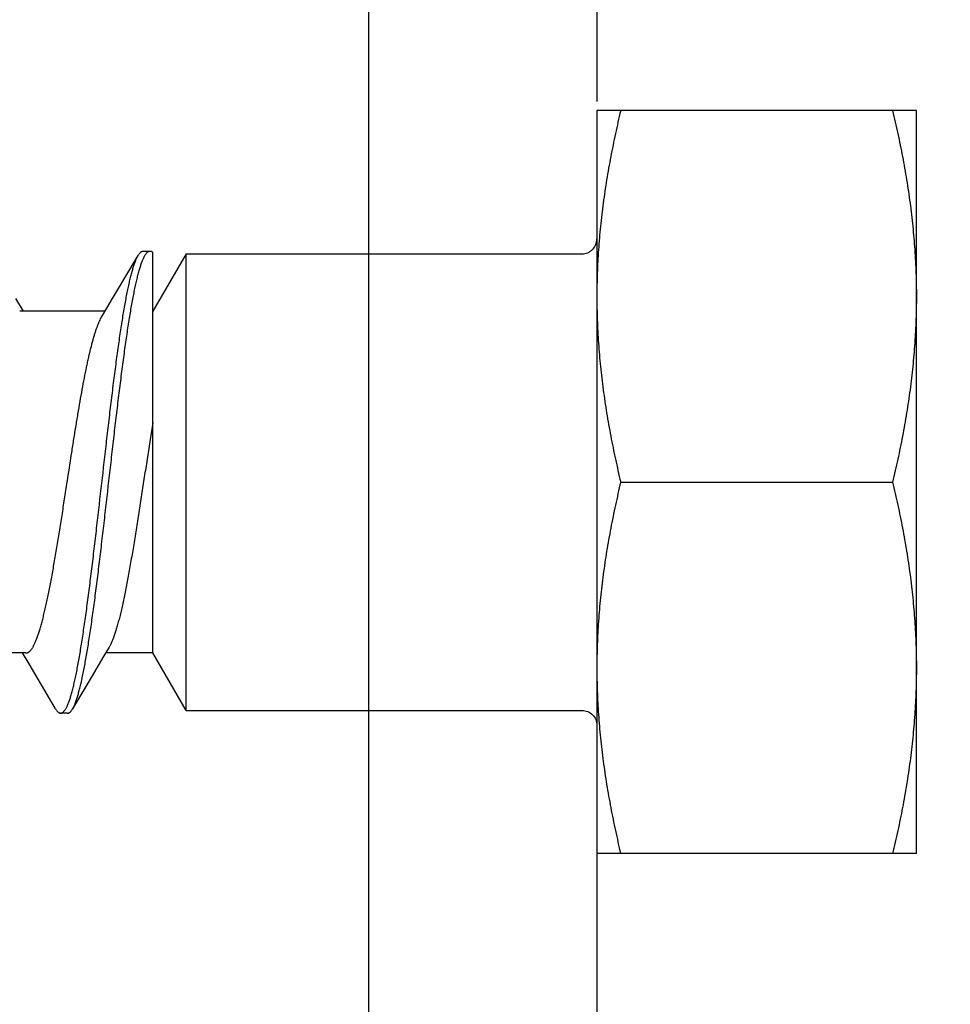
# Model space of a CAD drawing. Header units: feet. Extents: x -114 to 1432, y 355 to 669.
# Tile 158 of 195: x 1248.257 to 1249.021, y 485.759 to 486.568. Entities that reach past the tile are written whole.
import ezdxf

# ---------------------------------------------------------------- set-up
doc = ezdxf.new("R2010")
doc.units = ezdxf.units.FT
doc.header["$MEASUREMENT"] = 0
doc.linetypes.add('DOT', pattern=[0.25, 0, -0.25])
doc.linetypes.add('HIDDEN', pattern=[0.375, 0.25, -0.125])
for name, color, linetype in [('-HARDWARE', 7, 'Continuous'), ('A-BULLETINBOARD', 3, 'Continuous'), ('A-HIDDEN', 8, 'DOT'), ('A-POSTS&BEAMS', 5, 'Continuous'), ('G-ANNO-DIM', 2, 'Continuous')]:
    doc.layers.add(name, color=color, linetype=linetype)
doc.styles.add('Arial', font='arial.ttf')
doc.dimstyles.new('MS-16A', dxfattribs={"dimscale": 13, "dimtxt": 0.18, "dimasz": 0.18, "dimexe": 0.125, "dimexo": 0.0625, "dimgap": 0.03125, "dimtad": 1, "dimdec": 3, "dimzin": 3, "dimdsep": 46, "dimlunit": 4, "dimtxsty": 'Arial', "dimcen": 0.03125, "dimclrd": 2, "dimclre": 2, "dimclrt": 7, "dimadec": 1, "dimazin": 0, "dimtfac": 1, "dimtdec": 3, "dimtofl": 0, "dimtmove": 0, "dimatfit": 3, "dimfxl": 1, "dimtolj": 1, "dimtzin": 0, "dimarcsym": 0})

# ---------------------------------------------------------------- blocks, each defined once
blk = doc.blocks.new('*D636')
at = {"layer": 'Defpoints', "color": 0, "transparency": 16777216}
for p in [(1248.54362, 504.18809), (1239.0406, 456.18809), (1248.54362, 456.18809)]:
    blk.add_point(p, dxfattribs=at)
at = {"layer": 'G-ANNO-DIM', "color": 2, "lineweight": -2, "transparency": 16777216}
for p, q in [((1247.73112, 504.18809), (1237.4156, 504.18809)), ((1239.0406, 501.84809), (1239.0406, 458.52809)), ((1247.73112, 456.18809), (1237.4156, 456.18809))]:
    blk.add_line(p, q, dxfattribs=at)
at = {"layer": 'G-ANNO-DIM', "color": 2, "transparency": 16777216}
for points in [[(1238.6506, 501.84809), (1239.4306, 501.84809), (1239.0406, 504.18809)], [(1238.6506, 458.52809), (1239.4306, 458.52809), (1239.0406, 456.18809)]]:
    blk.add_solid(points, dxfattribs=at)
at = {"layer": 'G-ANNO-DIM', "color": 7, "transparency": 16777216, "insert": (1237.43961, 480.18809), "char_height": 2.34, "attachment_point": 5, "rotation": 90, "style": 'Arial'}
blk.add_mtext('\\A1;4\'-0"', dxfattribs=at)
blk = doc.blocks.new('2.5IN_LAGSCREW')
at = {"layer": '-HARDWARE', "color": 7}
for p, q in [((1218.08275, 511.58143), (1218.08275, 512.19158)), ((1218.08275, 512.19158), (1218.34512, 512.19158)), ((1218.34512, 512.19158), (1218.34512, 511.58143)), ((1218.68249, 511.699), (1218.68249, 512.074)), ((1218.68249, 512.074), (1218.70972, 512.02684)), ((1218.70972, 511.74617), (1218.70972, 512.07518)), ((1218.71764, 512.07626), (1218.71203, 512.07626)), ((1218.73265, 512.05435), (1218.72184, 512.07268)), ((1218.82245, 512.03719), (1218.81629, 512.02684)), ((1218.74897, 512.02684), (1218.81908, 512.02684)), ((1218.32557, 511.8865), (1218.1023, 511.8865)), ((1218.68249, 511.699), (1218.70972, 511.74617)), ((1218.70972, 511.74617), (1218.74849, 511.74617)), ((1218.81059, 511.73578), (1218.81677, 511.74617)), ((1218.81397, 511.74617), (1218.88408, 511.74617)), ((1218.7648, 511.71869), (1218.77563, 511.70032)), ((1218.77982, 511.69674), (1218.78544, 511.69674)), ((1218.08275, 511.58143), (1218.34512, 511.58143))]:
    blk.add_line(p, q, dxfattribs=at)
for points in [[(1218.68249, 512.074), (1218.35732, 512.074, -0.414214), (1218.34512, 512.0862)], [(1218.68249, 511.699), (1218.35732, 511.699, 0.414214), (1218.34512, 511.6868)]]:
    blk.add_lwpolyline(points, format="xyb", dxfattribs=at)
for points in [[(1218.75179, 512.02211), (1218.74752, 512.02927), (1218.74279, 512.03723), (1218.73783, 512.04558), (1218.73265, 512.05435)], [(1218.74567, 511.75089), (1218.74993, 511.74376), (1218.75466, 511.73581), (1218.75961, 511.72745), (1218.7648, 511.71869)], [(1218.78963, 511.70032), (1218.80044, 511.71866), (1218.80563, 511.72742), (1218.81059, 511.73578)]]:
    blk.add_lwpolyline(points, dxfattribs=at)
for points, knots in [([(1218.1023, 512.19158), (1218.1008, 512.18531), (1218.09794, 512.17275), (1218.09408, 512.15382), (1218.09071, 512.13482), (1218.08788, 512.11576), (1218.08562, 512.09664), (1218.08398, 512.07747), (1218.08298, 512.05826), (1218.08275, 512.04545), (1218.08275, 512.03904)], [0, 0, 0, 0, 0.125453, 0.250754, 0.375907, 0.500921, 0.625811, 0.750601, 0.875319, 1, 1, 1, 1]), ([(1218.32557, 512.19158), (1218.32707, 512.18531), (1218.32994, 512.17275), (1218.33379, 512.15382), (1218.33716, 512.13482), (1218.34, 512.11576), (1218.34226, 512.09664), (1218.3439, 512.07747), (1218.3449, 512.05826), (1218.34512, 512.04545), (1218.34512, 512.03904)], [0, 0, 0, 0, 0.125453, 0.250754, 0.375907, 0.500921, 0.625811, 0.750601, 0.875319, 1, 1, 1, 1]), ([(1218.71203, 512.07626), (1218.71193, 512.07626), (1218.71174, 512.07625), (1218.71145, 512.0762), (1218.71116, 512.07611), (1218.71076, 512.07595), (1218.71027, 512.07565), (1218.7099, 512.07535), (1218.70972, 512.07518)], [0, 0, 0, 0, 0.110716, 0.222946, 0.338143, 0.45765, 0.713987, 1, 1, 1, 1]), ([(1218.77563, 511.70032), (1218.77545, 511.70062), (1218.77511, 511.70124), (1218.77461, 511.70223), (1218.77412, 511.70332), (1218.77362, 511.70451), (1218.77313, 511.70579), (1218.77263, 511.70717), (1218.77214, 511.70865), (1218.77164, 511.71021), (1218.77114, 511.71188), (1218.77047, 511.71427), (1218.76962, 511.7175), (1218.76863, 511.72164), (1218.76764, 511.72612), (1218.76665, 511.73095), (1218.76566, 511.73611), (1218.76467, 511.74159), (1218.76368, 511.74737), (1218.76269, 511.75345), (1218.76169, 511.75981), (1218.7607, 511.76644), (1218.75936, 511.77578), (1218.75769, 511.788), (1218.75571, 511.80328), (1218.75373, 511.81927), (1218.75175, 511.83582), (1218.74977, 511.8528), (1218.74713, 511.87588), (1218.7445, 511.89906), (1218.74186, 511.92212), (1218.73988, 511.93906), (1218.7379, 511.95555), (1218.73592, 511.97147), (1218.73425, 511.98429), (1218.73291, 511.99416), (1218.73192, 512.00124), (1218.73093, 512.00806), (1218.72994, 512.01463), (1218.72894, 512.02093), (1218.72795, 512.02695), (1218.72696, 512.03266), (1218.72597, 512.03807), (1218.72498, 512.04316), (1218.72399, 512.04791), (1218.723, 512.05232), (1218.72201, 512.05638), (1218.72117, 512.05954), (1218.72049, 512.06188), (1218.71999, 512.0635), (1218.7195, 512.06503), (1218.719, 512.06646), (1218.7185, 512.0678), (1218.71801, 512.06904), (1218.71751, 512.07018), (1218.71702, 512.07123), (1218.71652, 512.07218), (1218.71603, 512.07303), (1218.71553, 512.07378), (1218.71503, 512.07444), (1218.71454, 512.07499), (1218.71404, 512.07545), (1218.71354, 512.07581), (1218.71304, 512.07607), (1218.71254, 512.07622), (1218.7122, 512.07626), (1218.71203, 512.07626)], [0, 0, 0, 0, 0.002665, 0.005556, 0.008677, 0.012029, 0.015615, 0.019435, 0.023489, 0.027776, 0.032297, 0.037049, 0.047241, 0.05834, 0.070327, 0.083182, 0.09688, 0.111395, 0.126699, 0.142762, 0.159552, 0.177033, 0.195172, 0.233269, 0.273528, 0.315616, 0.359183, 0.403864, 0.449287, 0.540835, 0.586194, 0.630769, 0.674188, 0.716089, 0.756123, 0.775336, 0.793959, 0.811954, 0.829284, 0.845914, 0.86181, 0.87694, 0.891275, 0.904787, 0.917449, 0.92924, 0.940138, 0.950126, 0.954774, 0.959191, 0.963374, 0.967323, 0.971039, 0.97452, 0.977769, 0.980787, 0.983576, 0.986141, 0.988487, 0.990622, 0.992557, 0.994308, 0.995894, 0.997345, 0.998699, 1, 1, 1, 1]), ([(1218.72184, 512.07268), (1218.72167, 512.07297), (1218.72134, 512.0735), (1218.72082, 512.07423), (1218.72029, 512.07485), (1218.71977, 512.07536), (1218.71924, 512.07576), (1218.71879, 512.076), (1218.71843, 512.07614), (1218.71817, 512.07621), (1218.71791, 512.07625), (1218.71773, 512.07626), (1218.71764, 512.07626)], [0, 0, 0, 0, 0.171767, 0.327582, 0.468206, 0.594725, 0.708661, 0.812129, 0.86085, 0.908084, 0.954301, 1, 1, 1, 1]), ([(1218.78544, 511.69674), (1218.78527, 511.69674), (1218.78493, 511.69678), (1218.78443, 511.69694), (1218.78392, 511.69719), (1218.78343, 511.69755), (1218.78293, 511.69801), (1218.78243, 511.69856), (1218.78194, 511.69922), (1218.78144, 511.69997), (1218.78094, 511.70082), (1218.78045, 511.70177), (1218.77995, 511.70282), (1218.77946, 511.70397), (1218.77896, 511.70521), (1218.77847, 511.70654), (1218.77797, 511.70798), (1218.77747, 511.7095), (1218.77698, 511.71112), (1218.7763, 511.71346), (1218.77546, 511.71662), (1218.77447, 511.72068), (1218.77348, 511.72509), (1218.77249, 511.72985), (1218.7715, 511.73493), (1218.7705, 511.74034), (1218.76951, 511.74606), (1218.76852, 511.75207), (1218.76753, 511.75837), (1218.76654, 511.76494), (1218.76555, 511.77177), (1218.76455, 511.77884), (1218.76321, 511.78871), (1218.76154, 511.80154), (1218.75957, 511.81745), (1218.75759, 511.83395), (1218.75561, 511.85089), (1218.75296, 511.87395), (1218.75034, 511.89712), (1218.74769, 511.9202), (1218.74571, 511.93718), (1218.74374, 511.95374), (1218.74176, 511.96972), (1218.73978, 511.985), (1218.73811, 511.99723), (1218.73676, 512.00656), (1218.73577, 512.01319), (1218.73478, 512.01955), (1218.73379, 512.02563), (1218.7328, 512.03141), (1218.73181, 512.03689), (1218.73081, 512.04205), (1218.72982, 512.04688), (1218.72883, 512.05137), (1218.72784, 512.05551), (1218.727, 512.05873), (1218.72632, 512.06113), (1218.72583, 512.06279), (1218.72533, 512.06436), (1218.72484, 512.06583), (1218.72434, 512.06721), (1218.72384, 512.06849), (1218.72335, 512.06968), (1218.72285, 512.07077), (1218.72236, 512.07177), (1218.72201, 512.07239), (1218.72184, 512.07268)], [0, 0, 0, 0, 0.001301, 0.002655, 0.004106, 0.005692, 0.007443, 0.009378, 0.011513, 0.013859, 0.016424, 0.019213, 0.022231, 0.02548, 0.028961, 0.032677, 0.036626, 0.040809, 0.045226, 0.049874, 0.059862, 0.07076, 0.082551, 0.095213, 0.108725, 0.12306, 0.13819, 0.154086, 0.170716, 0.188046, 0.206041, 0.224664, 0.243877, 0.283911, 0.325812, 0.369231, 0.413806, 0.459165, 0.550713, 0.596136, 0.640817, 0.684384, 0.726472, 0.766731, 0.804828, 0.822967, 0.840449, 0.857238, 0.873301, 0.888605, 0.90312, 0.916818, 0.929673, 0.94166, 0.952759, 0.962951, 0.967703, 0.972224, 0.976511, 0.980565, 0.984385, 0.987971, 0.991323, 0.994444, 0.997335, 1, 1, 1, 1]), ([(1218.08275, 512.03904), (1218.08275, 512.03263), (1218.08298, 512.01982), (1218.08398, 512.00061), (1218.08562, 511.98144), (1218.08788, 511.96232), (1218.09071, 511.94326), (1218.09408, 511.92426), (1218.09794, 511.90533), (1218.1008, 511.89277), (1218.1023, 511.8865)], [0, 0, 0, 0, 0.124681, 0.249399, 0.374189, 0.499079, 0.624093, 0.749246, 0.874547, 1, 1, 1, 1]), ([(1218.34512, 512.03904), (1218.34512, 512.03263), (1218.3449, 512.01982), (1218.3439, 512.00061), (1218.34226, 511.98144), (1218.34, 511.96232), (1218.33716, 511.94326), (1218.33379, 511.92426), (1218.32994, 511.90533), (1218.32707, 511.89277), (1218.32557, 511.8865)], [0, 0, 0, 0, 0.124681, 0.249399, 0.374189, 0.499079, 0.624093, 0.749246, 0.874547, 1, 1, 1, 1]), ([(1218.78007, 511.8865), (1218.7789, 511.89413), (1218.77715, 511.90551), (1218.77479, 511.92057), (1218.77303, 511.93156), (1218.77127, 511.94226), (1218.76951, 511.95258), (1218.76775, 511.96246), (1218.76599, 511.97183), (1218.7645, 511.97929), (1218.7633, 511.98496), (1218.76242, 511.98896), (1218.76153, 511.9928), (1218.76065, 511.99646), (1218.75977, 511.99993), (1218.75889, 512.00322), (1218.75801, 512.0063), (1218.75713, 512.00919), (1218.75624, 512.01187), (1218.75536, 512.01435), (1218.75448, 512.0166), (1218.7536, 512.01864), (1218.75272, 512.02047), (1218.75211, 512.02159), (1218.75179, 512.02211)], [0, 0, 0, 0, 0.166713, 0.248705, 0.329069, 0.407282, 0.482834, 0.555238, 0.624027, 0.688765, 0.719486, 0.749045, 0.777396, 0.804498, 0.830311, 0.854798, 0.877927, 0.899668, 0.919997, 0.938894, 0.956344, 0.972342, 0.986889, 1, 1, 1, 1]), ([(1218.70972, 511.93534), (1218.71048, 511.93069), (1218.712, 511.92128), (1218.71423, 511.90701), (1218.71647, 511.89252), (1218.7187, 511.87797), (1218.72094, 511.86351), (1218.72317, 511.84929), (1218.72541, 511.83548), (1218.72729, 511.8243), (1218.7288, 511.81567), (1218.72993, 511.80947), (1218.73105, 511.80347), (1218.73217, 511.79771), (1218.73329, 511.79218), (1218.73441, 511.78691), (1218.73553, 511.78191), (1218.73665, 511.77719), (1218.73777, 511.77276), (1218.73889, 511.76865), (1218.74001, 511.76485), (1218.74096, 511.7619), (1218.74173, 511.75971), (1218.74229, 511.75819), (1218.74285, 511.75675), (1218.74341, 511.7554), (1218.74397, 511.75415), (1218.74453, 511.75298), (1218.74509, 511.7519), (1218.74548, 511.75122), (1218.74567, 511.75089)], [0, 0, 0, 0, 0.074962, 0.151905, 0.230017, 0.308473, 0.386443, 0.463101, 0.537639, 0.609272, 0.643764, 0.677251, 0.709648, 0.74087, 0.770838, 0.799477, 0.826714, 0.852484, 0.876726, 0.899384, 0.920409, 0.939762, 0.9488, 0.95741, 0.965588, 0.973333, 0.980645, 0.987525, 0.993975, 1, 1, 1, 1]), ([(1218.1023, 511.8865), (1218.1008, 511.88023), (1218.09794, 511.86767), (1218.09408, 511.84874), (1218.09071, 511.82975), (1218.08788, 511.81068), (1218.08562, 511.79156), (1218.08398, 511.77239), (1218.08298, 511.75319), (1218.08275, 511.74037), (1218.08275, 511.73396)], [0, 0, 0, 0, 0.125453, 0.250754, 0.375907, 0.500921, 0.625811, 0.750601, 0.875319, 1, 1, 1, 1]), ([(1218.32557, 511.8865), (1218.32707, 511.88023), (1218.32994, 511.86767), (1218.33379, 511.84874), (1218.33716, 511.82975), (1218.34, 511.81068), (1218.34226, 511.79156), (1218.3439, 511.77239), (1218.3449, 511.75319), (1218.34512, 511.74037), (1218.34512, 511.73396)], [0, 0, 0, 0, 0.125453, 0.250754, 0.375907, 0.500921, 0.625811, 0.750601, 0.875319, 1, 1, 1, 1]), ([(1218.81397, 511.74617), (1218.81379, 511.74617), (1218.81343, 511.7462), (1218.8129, 511.74633), (1218.81237, 511.74654), (1218.81183, 511.74684), (1218.8113, 511.74722), (1218.81077, 511.74769), (1218.81024, 511.74824), (1218.80971, 511.74887), (1218.80919, 511.74959), (1218.80866, 511.75039), (1218.80813, 511.75127), (1218.8076, 511.75223), (1218.80707, 511.75327), (1218.80654, 511.75439), (1218.80601, 511.75559), (1218.80548, 511.75687), (1218.80495, 511.75823), (1218.80423, 511.76018), (1218.80333, 511.76282), (1218.80228, 511.76622), (1218.80122, 511.7699), (1218.80017, 511.77387), (1218.79911, 511.7781), (1218.79805, 511.7826), (1218.797, 511.78734), (1218.79594, 511.79233), (1218.79488, 511.79754), (1218.79383, 511.80297), (1218.79277, 511.8086), (1218.79171, 511.81441), (1218.79028, 511.82249), (1218.78851, 511.83296), (1218.7864, 511.84589), (1218.78429, 511.85921), (1218.78218, 511.87279), (1218.78078, 511.88192), (1218.78007, 511.8865)], [0, 0, 0, 0, 0.003625, 0.007342, 0.011232, 0.015371, 0.019817, 0.02462, 0.029816, 0.035434, 0.041496, 0.048019, 0.055015, 0.062492, 0.070456, 0.078913, 0.087863, 0.097308, 0.107248, 0.117681, 0.140014, 0.164281, 0.190444, 0.218455, 0.24826, 0.279799, 0.313003, 0.347801, 0.384116, 0.421866, 0.460966, 0.501325, 0.542853, 0.629022, 0.718672, 0.810966, 0.905036, 1, 1, 1, 1]), ([(1218.08275, 511.73396), (1218.08275, 511.72756), (1218.08298, 511.71474), (1218.08398, 511.69554), (1218.08562, 511.67637), (1218.08788, 511.65725), (1218.09071, 511.63818), (1218.09408, 511.61918), (1218.09794, 511.60026), (1218.1008, 511.58769), (1218.1023, 511.58143)], [0, 0, 0, 0, 0.124681, 0.249399, 0.374189, 0.499079, 0.624093, 0.749246, 0.874547, 1, 1, 1, 1]), ([(1218.34512, 511.73396), (1218.34512, 511.72756), (1218.3449, 511.71474), (1218.3439, 511.69554), (1218.34226, 511.67637), (1218.34, 511.65725), (1218.33716, 511.63818), (1218.33379, 511.61918), (1218.32994, 511.60026), (1218.32707, 511.58769), (1218.32557, 511.58143)], [0, 0, 0, 0, 0.124681, 0.249399, 0.374189, 0.499079, 0.624093, 0.749246, 0.874547, 1, 1, 1, 1]), ([(1218.77982, 511.69674), (1218.77974, 511.69674), (1218.77956, 511.69675), (1218.7792, 511.69681), (1218.77875, 511.69696), (1218.77822, 511.69725), (1218.7777, 511.69765), (1218.77717, 511.69816), (1218.77665, 511.69878), (1218.77613, 511.6995), (1218.77579, 511.70004), (1218.77563, 511.70032)], [0, 0, 0, 0, 0.045704, 0.091926, 0.18778, 0.29126, 0.405209, 0.531741, 0.672382, 0.828214, 1, 1, 1, 1]), ([(1218.78963, 511.70032), (1218.78947, 511.70004), (1218.78914, 511.6995), (1218.78861, 511.69878), (1218.78809, 511.69816), (1218.78756, 511.69765), (1218.78704, 511.69725), (1218.78651, 511.69696), (1218.78606, 511.69681), (1218.7857, 511.69675), (1218.78552, 511.69674), (1218.78544, 511.69674)], [0, 0, 0, 0, 0.171787, 0.327618, 0.46826, 0.594791, 0.70874, 0.812221, 0.908074, 0.954296, 1, 1, 1, 1])]:
    blk.add_open_spline(points, degree=3, knots=knots, dxfattribs=at)

msp = doc.modelspace()

# ---------------------------------------------------------------- linework, layer by layer
at = {"layer": 'A-BULLETINBOARD', "linetype": 'Continuous'}
msp.add_lwpolyline([(1296.54362, 456.18809), (1296.54362, 504.18809), (1248.54362, 504.18809), (1248.54362, 456.18809)], close=True, dxfattribs=at)
at = {"layer": 'A-HIDDEN', "linetype": 'HIDDEN'}
msp.add_lwpolyline([(1296.35612, 456.37559), (1296.35612, 504.00059), (1248.73112, 504.00059), (1248.73112, 456.37559)], close=True, dxfattribs=at)
at = {"layer": 'A-POSTS&BEAMS'}
msp.add_lwpolyline([(1241.04362, 452.73725), (1241.04362, 516.18809), (1248.54362, 516.18809), (1248.54362, 452.70996)], dxfattribs=at)

# ---------------------------------------------------------------- block references
at = {"layer": '-HARDWARE', "xscale": -1}
msp.add_blockref('2.5IN_LAGSCREW', (2467.07624, -25.69841), dxfattribs=at)

# ---------------------------------------------------------------- dimensions: what is measured, and where the dimension line sits
at = {"layer": 'G-ANNO-DIM'}
dim = msp.add_linear_dim(base=(1239.0406, 456.18809), p1=(1248.54362, 504.18809), p2=(1248.54362, 456.18809), angle=90, dimstyle='MS-16A', dxfattribs=at)
dim.commit()
dim.dimension.update_dxf_attribs({"geometry": '*D636', "text_midpoint": (1239.0406, 480.18809), "dimtype": 160})

doc.saveas('drawing.dxf')
